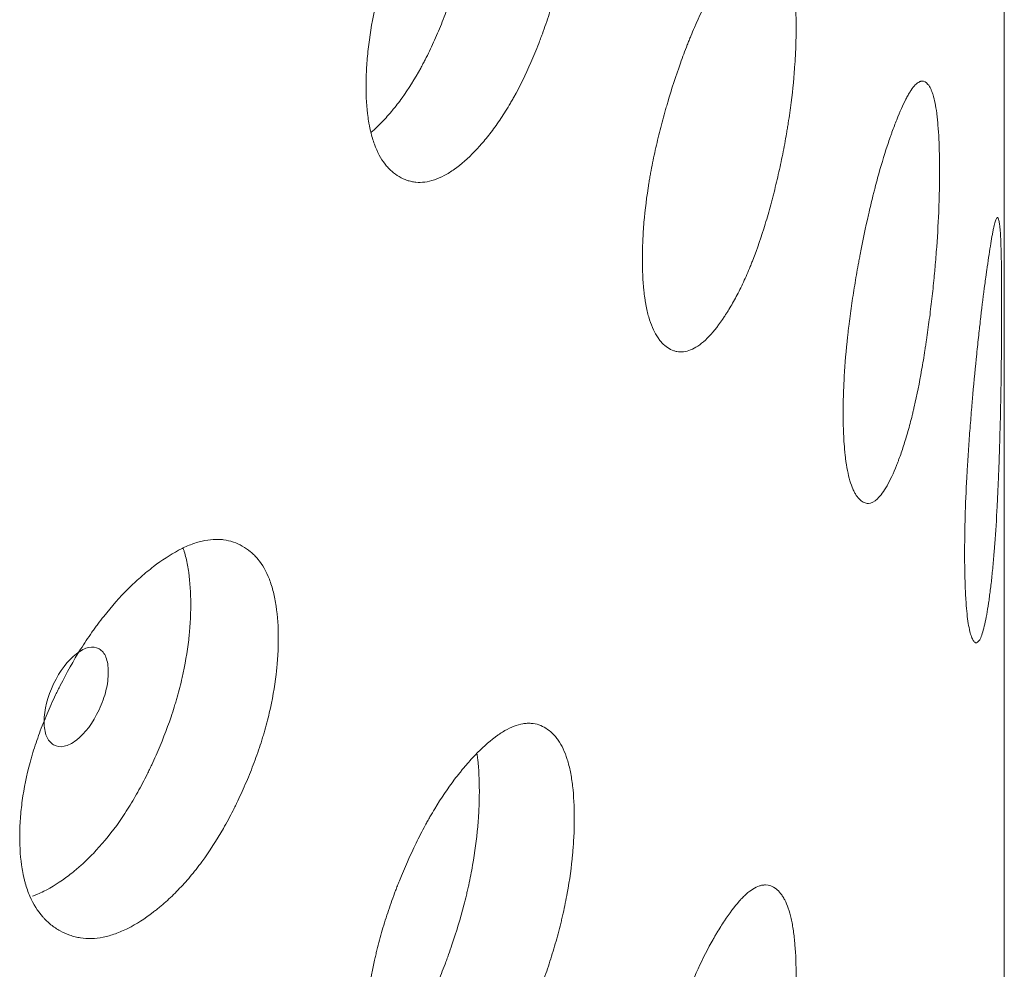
# Model space of a CAD drawing. Header units: millimetres. Extents: x 4 to 1188, y 1 to 840.
# Tile 172 of 210: x 974.29 to 976.95, y 211.27 to 213.83. Entities that reach past the tile are written whole.
import ezdxf

# ---------------------------------------------------------------- set-up
doc = ezdxf.new("R2010")
doc.units = ezdxf.units.MM
doc.layers.add('1', color=7, linetype='Continuous')

msp = doc.modelspace()

# ---------------------------------------------------------------- linework, layer by layer
at = {"layer": '1', "color": 154, "linetype": 'Continuous', "lineweight": 13}
msp.add_line((976.9478, 114.1452), (976.9478, 228.5713), dxfattribs=at)
for points, knots in [([(975.7856, 214.2412), (975.7856, 214.2392), (975.7856, 214.2373), (975.7855, 214.2334), (975.7855, 214.2275), (975.7853, 214.2136), (975.7846, 214.1934), (975.7836, 214.1768), (975.7827, 214.1642), (975.7824, 214.1599), (975.7817, 214.1515), (975.7813, 214.1472), (975.7778, 214.1089), (975.773, 214.0739), (975.7632, 214.0201), (975.7595, 214.002), (975.7543, 213.979), (975.7533, 213.9744), (975.7511, 213.9652), (975.7478, 213.9514), (975.7442, 213.9376), (975.7369, 213.9103), (975.7317, 213.8922), (975.7234, 213.8652), (975.7206, 213.8562), (975.7147, 213.8383), (975.7117, 213.8294), (975.7056, 213.8116), (975.7024, 213.8027), (975.6976, 213.7895), (975.6959, 213.7851), (975.6927, 213.7763), (975.691, 213.772), (975.6826, 213.7503), (975.6757, 213.7334), (975.6541, 213.6838), (975.6387, 213.6523), (975.6201, 213.6189), (975.618, 213.6153), (975.6138, 213.608), (975.6075, 213.5973), (975.6011, 213.5869), (975.5883, 213.5668), (975.5796, 213.554), (975.562, 213.5298), (975.5531, 213.5183), (975.5396, 213.502), (975.535, 213.4967), (975.5282, 213.4891), (975.5259, 213.4865), (975.5213, 213.4816), (975.519, 213.4791), (975.4983, 213.4576), (975.4799, 213.4412), (975.4524, 213.4216), (975.4433, 213.4159), (975.425, 213.4062), (975.4161, 213.4023), (975.3899, 213.3936), (975.369, 213.391), (975.3493, 213.3941), (975.3415, 213.3958), (975.3377, 213.3968), (975.3264, 213.4006), (975.3191, 213.404), (975.3052, 213.4122), (975.2985, 213.417), (975.2889, 213.4255), (975.2843, 213.43), (975.2798, 213.4351), (975.2768, 213.4385), (975.2754, 213.4403), (975.2626, 213.4568), (975.253, 213.4746), (975.2415, 213.5062), (975.2372, 213.5203), (975.2338, 213.5357), (975.2325, 213.542), (975.2319, 213.5452), (975.2301, 213.5548), (975.229, 213.5614), (975.2244, 213.5951), (975.2223, 213.6316), (975.2229, 213.6708), (975.2234, 213.6868), (975.2237, 213.6949), (975.2251, 213.7193), (975.2265, 213.7359), (975.2322, 213.7864), (975.2379, 213.8211), (975.2468, 213.8616), (975.2478, 213.8661), (975.2499, 213.8751), (975.2531, 213.8886), (975.2565, 213.9021), (975.2638, 213.929), (975.269, 213.9469), (975.2803, 213.9827), (975.2863, 214.0005), (975.2959, 214.0271), (975.2992, 214.036), (975.3042, 214.0493), (975.3059, 214.0537), (975.3094, 214.0626), (975.3111, 214.067), (975.3269, 214.1064), (975.3418, 214.1404), (975.3658, 214.1894), (975.374, 214.2054), (975.3847, 214.225), (975.3868, 214.2289), (975.3911, 214.2366), (975.3933, 214.2404), (975.3997, 214.2517), (975.4041, 214.259), (975.4259, 214.2951), (975.4439, 214.3215), (975.4667, 214.3516), (975.4736, 214.3605), (975.4805, 214.369), (975.4852, 214.3746), (975.4875, 214.3773), (975.499, 214.3909), (975.5082, 214.4011), (975.5357, 214.4297), (975.5537, 214.4462), (975.5738, 214.4613), (975.576, 214.4629), (975.5804, 214.4661), (975.587, 214.4706), (975.6021, 214.48), (975.6229, 214.4901), (975.6427, 214.4956), (975.656, 214.4971), (975.6616, 214.4972), (975.6653, 214.4971), (975.6671, 214.4971), (975.6835, 214.4959), (975.6967, 214.4912), (975.7151, 214.4798), (975.721, 214.4753), (975.7279, 214.4685), (975.7293, 214.4671), (975.732, 214.4642), (975.736, 214.4597), (975.7397, 214.4548), (975.7518, 214.4373), (975.76, 214.42), (975.7682, 214.394), (975.7697, 214.3886), (975.7726, 214.3773), (975.7739, 214.3715), (975.7775, 214.3535), (975.7795, 214.3409), (975.7841, 214.3012), (975.7856, 214.2723), (975.7856, 214.2412)], [0, 0, 0, 0, 0.001953, 0.001953, 0.003906, 0.007812, 0.015625, 0.023437, 0.023437, 0.027344, 0.027344, 0.03125, 0.03125, 0.0625, 0.0625, 0.078125, 0.078125, 0.082031, 0.082031, 0.085937, 0.09375, 0.09375, 0.109375, 0.109375, 0.117187, 0.117187, 0.125, 0.125, 0.132812, 0.132812, 0.136719, 0.136719, 0.140625, 0.140625, 0.15625, 0.15625, 0.1875, 0.1875, 0.191406, 0.191406, 0.195312, 0.203125, 0.203125, 0.21875, 0.21875, 0.234375, 0.234375, 0.242187, 0.242187, 0.246094, 0.246094, 0.25, 0.25, 0.28125, 0.28125, 0.296875, 0.296875, 0.3125, 0.3125, 0.34375, 0.351562, 0.351562, 0.359375, 0.359375, 0.375, 0.375, 0.390625, 0.390625, 0.398437, 0.402344, 0.402344, 0.40625, 0.40625, 0.4375, 0.4375, 0.453125, 0.457031, 0.457031, 0.460937, 0.460937, 0.46875, 0.46875, 0.5, 0.507812, 0.507812, 0.515625, 0.515625, 0.53125, 0.53125, 0.5625, 0.5625, 0.566406, 0.566406, 0.570312, 0.578125, 0.578125, 0.59375, 0.59375, 0.609375, 0.609375, 0.617187, 0.617187, 0.621094, 0.621094, 0.625, 0.625, 0.65625, 0.65625, 0.671875, 0.671875, 0.675781, 0.675781, 0.679687, 0.679687, 0.6875, 0.6875, 0.71875, 0.71875, 0.726562, 0.730469, 0.730469, 0.734375, 0.734375, 0.75, 0.75, 0.78125, 0.78125, 0.785156, 0.785156, 0.789062, 0.796875, 0.8125, 0.828125, 0.835937, 0.839844, 0.839844, 0.84375, 0.84375, 0.875, 0.875, 0.890625, 0.890625, 0.894531, 0.894531, 0.898437, 0.90625, 0.90625, 0.9375, 0.9375, 0.945312, 0.945312, 0.953125, 0.953125, 0.96875, 0.96875, 1, 1, 1, 1]), ([(975.5289, 214.3136), (975.5289, 214.3117), (975.5289, 214.3098), (975.5289, 214.3059), (975.5288, 214.3001), (975.5286, 214.2864), (975.5279, 214.2665), (975.527, 214.2502), (975.5262, 214.2377), (975.5259, 214.2336), (975.5252, 214.2252), (975.5249, 214.221), (975.5215, 214.1833), (975.5169, 214.1488), (975.5076, 214.0958), (975.504, 214.0779), (975.4991, 214.0553), (975.4981, 214.0508), (975.496, 214.0417), (975.4928, 214.028), (975.4894, 214.0145), (975.4777, 213.9694), (975.4669, 213.9337), (975.452, 213.8897), (975.449, 213.8809), (975.4443, 213.8677), (975.4427, 213.8633), (975.4395, 213.8546), (975.4379, 213.8503), (975.4297, 213.8288), (975.4162, 213.7951), (975.398, 213.7549), (975.3845, 213.7278), (975.3785, 213.7164), (975.3745, 213.7089), (975.3725, 213.7052), (975.3543, 213.6719), (975.3375, 213.6452), (975.3114, 213.6091), (975.3004, 213.5948), (975.2892, 213.5815), (975.2847, 213.5763), (975.2824, 213.5737), (975.2756, 213.5661), (975.2711, 213.5612), (975.2566, 213.5462), (975.2467, 213.5367), (975.2368, 213.5281)], [0, 0, 0, 0, 0.007312, 0.007312, 0.014623, 0.029247, 0.058493, 0.08774, 0.08774, 0.102363, 0.102363, 0.116986, 0.116986, 0.233973, 0.233973, 0.292466, 0.292466, 0.307089, 0.307089, 0.321713, 0.350959, 0.350959, 0.467946, 0.467946, 0.497192, 0.497192, 0.511816, 0.511816, 0.526439, 0.526439, 0.584932, 0.643425, 0.672672, 0.687295, 0.687295, 0.701919, 0.701919, 0.818905, 0.818905, 0.877398, 0.892022, 0.892022, 0.906645, 0.906645, 0.935891, 0.935891, 1, 1, 1, 1]), ([(976.3852, 213.8125), (976.3852, 213.8105), (976.3852, 213.8086), (976.3852, 213.8047), (976.3852, 213.7988), (976.385, 213.7849), (976.3845, 213.7646), (976.3838, 213.7479), (976.3832, 213.7353), (976.383, 213.731), (976.3825, 213.7225), (976.3822, 213.7182), (976.3797, 213.6796), (976.3763, 213.6443), (976.3694, 213.5899), (976.3668, 213.5715), (976.3631, 213.5482), (976.3623, 213.5435), (976.3608, 213.5341), (976.3584, 213.5201), (976.3559, 213.5061), (976.3507, 213.4782), (976.347, 213.4597), (976.3411, 213.4322), (976.3391, 213.423), (976.3349, 213.4047), (976.3327, 213.3956), (976.3283, 213.3774), (976.3261, 213.3683), (976.3226, 213.3547), (976.3214, 213.3502), (976.3191, 213.3412), (976.3179, 213.3367), (976.3119, 213.3145), (976.3069, 213.2971), (976.2913, 213.246), (976.2802, 213.2135), (976.2666, 213.1788), (976.2651, 213.1749), (976.2621, 213.1674), (976.2575, 213.1562), (976.2529, 213.1454), (976.2435, 213.1244), (976.2372, 213.111), (976.2243, 213.0855), (976.2177, 213.0734), (976.2077, 213.0562), (976.2044, 213.0506), (976.1993, 213.0424), (976.1976, 213.0398), (976.1942, 213.0345), (976.1925, 213.0319), (976.1773, 213.0088), (976.1636, 212.9912), (976.1432, 212.9696), (976.1364, 212.9633), (976.1227, 212.9523), (976.1161, 212.9478), (976.0964, 212.9372), (976.0807, 212.9332), (976.0658, 212.9349), (976.0599, 212.936), (976.057, 212.9368), (976.0485, 212.9398), (976.043, 212.9426), (976.0324, 212.9498), (976.0273, 212.9542), (976.0201, 212.962), (976.0165, 212.9662), (976.0131, 212.9709), (976.0108, 212.9741), (976.0097, 212.9758), (976, 212.9914), (975.9926, 213.0085), (975.9838, 213.0392), (975.9806, 213.0531), (975.978, 213.0682), (975.977, 213.0744), (975.9765, 213.0776), (975.9751, 213.0871), (975.9743, 213.0936), (975.9708, 213.127), (975.9692, 213.1633), (975.9696, 213.2026), (975.97, 213.2185), (975.9703, 213.2267), (975.9714, 213.2512), (975.9724, 213.2679), (975.9768, 213.3188), (975.9812, 213.3539), (975.9879, 213.395), (975.9887, 213.3996), (975.9903, 213.4088), (975.9927, 213.4225), (975.9954, 213.4363), (976.0009, 213.4637), (976.0049, 213.482), (976.0135, 213.5185), (976.0181, 213.5367), (976.0253, 213.5641), (976.0278, 213.5732), (976.0317, 213.5868), (976.033, 213.5914), (976.0356, 213.6005), (976.0369, 213.605), (976.0489, 213.6456), (976.0602, 213.6806), (976.0782, 213.7313), (976.0844, 213.7479), (976.0925, 213.7683), (976.0941, 213.7723), (976.0973, 213.7803), (976.0989, 213.7842), (976.1038, 213.796), (976.107, 213.8037), (976.1234, 213.8413), (976.1368, 213.869), (976.1538, 213.9007), (976.1589, 213.91), (976.1641, 213.919), (976.1675, 213.9249), (976.1692, 213.9279), (976.1778, 213.9423), (976.1846, 213.9531), (976.2049, 213.9836), (976.2182, 214.0014), (976.2329, 214.0179), (976.2345, 214.0197), (976.2377, 214.0231), (976.2425, 214.0281), (976.2536, 214.0386), (976.2687, 214.0501), (976.283, 214.057), (976.2927, 214.0594), (976.2967, 214.0599), (976.2994, 214.0601), (976.3007, 214.0602), (976.3125, 214.0601), (976.322, 214.0564), (976.3352, 214.0463), (976.3393, 214.0421), (976.3443, 214.0358), (976.3453, 214.0345), (976.3472, 214.0318), (976.3501, 214.0276), (976.3527, 214.0229), (976.3613, 214.0062), (976.3671, 213.9895), (976.3729, 213.9641), (976.374, 213.9588), (976.376, 213.9477), (976.377, 213.942), (976.3795, 213.9243), (976.3809, 213.9118), (976.3842, 213.8724), (976.3852, 213.8436), (976.3852, 213.8125)], [0, 0, 0, 0, 0.001953, 0.001953, 0.003906, 0.007813, 0.015625, 0.023438, 0.023438, 0.027344, 0.027344, 0.03125, 0.03125, 0.0625, 0.0625, 0.078125, 0.078125, 0.082031, 0.082031, 0.085938, 0.09375, 0.09375, 0.109375, 0.109375, 0.117188, 0.117188, 0.125, 0.125, 0.132813, 0.132813, 0.136719, 0.136719, 0.140625, 0.140625, 0.15625, 0.15625, 0.1875, 0.1875, 0.191406, 0.191406, 0.195313, 0.203125, 0.203125, 0.21875, 0.21875, 0.234375, 0.234375, 0.242188, 0.242188, 0.246094, 0.246094, 0.25, 0.25, 0.28125, 0.28125, 0.296875, 0.296875, 0.3125, 0.3125, 0.34375, 0.351563, 0.351563, 0.359375, 0.359375, 0.375, 0.375, 0.390625, 0.390625, 0.398438, 0.402344, 0.402344, 0.40625, 0.40625, 0.4375, 0.4375, 0.453125, 0.457031, 0.457031, 0.460938, 0.460938, 0.46875, 0.46875, 0.5, 0.507813, 0.507813, 0.515625, 0.515625, 0.53125, 0.53125, 0.5625, 0.5625, 0.566406, 0.566406, 0.570313, 0.578125, 0.578125, 0.59375, 0.59375, 0.609375, 0.609375, 0.617188, 0.617188, 0.621094, 0.621094, 0.625, 0.625, 0.65625, 0.65625, 0.671875, 0.671875, 0.675781, 0.675781, 0.679688, 0.679688, 0.6875, 0.6875, 0.71875, 0.71875, 0.726563, 0.730469, 0.730469, 0.734375, 0.734375, 0.75, 0.75, 0.78125, 0.78125, 0.785156, 0.785156, 0.789063, 0.796875, 0.8125, 0.828125, 0.835938, 0.839844, 0.839844, 0.84375, 0.84375, 0.875, 0.875, 0.890625, 0.890625, 0.894531, 0.894531, 0.898438, 0.90625, 0.90625, 0.9375, 0.9375, 0.945313, 0.945313, 0.953125, 0.953125, 0.96875, 0.96875, 1, 1, 1, 1]), ([(976.7728, 213.4237), (976.7728, 213.4218), (976.7728, 213.4198), (976.7727, 213.4159), (976.7727, 213.41), (976.7726, 213.3961), (976.7724, 213.3758), (976.772, 213.3591), (976.7716, 213.3464), (976.7715, 213.3421), (976.7712, 213.3336), (976.7711, 213.3293), (976.7697, 213.2905), (976.7677, 213.255), (976.7638, 213.2001), (976.7623, 213.1815), (976.7602, 213.158), (976.7598, 213.1532), (976.7589, 213.1438), (976.7576, 213.1296), (976.7561, 213.1155), (976.7531, 213.0873), (976.751, 213.0685), (976.7476, 213.0406), (976.7464, 213.0313), (976.7439, 213.0127), (976.7427, 213.0035), (976.7401, 212.985), (976.7388, 212.9757), (976.7368, 212.9619), (976.7361, 212.9573), (976.7347, 212.9482), (976.734, 212.9437), (976.7305, 212.921), (976.7275, 212.9033), (976.7183, 212.8512), (976.7116, 212.818), (976.7034, 212.7824), (976.7025, 212.7785), (976.7007, 212.7707), (976.6979, 212.7592), (976.6951, 212.7482), (976.6894, 212.7265), (976.6855, 212.7127), (976.6775, 212.6864), (976.6735, 212.6739), (976.6673, 212.656), (976.6652, 212.6502), (976.662, 212.6417), (976.661, 212.6389), (976.6589, 212.6334), (976.6578, 212.6306), (976.6482, 212.6066), (976.6396, 212.5881), (976.6266, 212.5652), (976.6222, 212.5583), (976.6135, 212.5465), (976.6092, 212.5415), (976.5965, 212.5296), (976.5862, 212.5245), (976.5765, 212.5252), (976.5726, 212.526), (976.5707, 212.5266), (976.565, 212.529), (976.5614, 212.5315), (976.5544, 212.5379), (976.551, 212.542), (976.5462, 212.5493), (976.5438, 212.5532), (976.5416, 212.5577), (976.5401, 212.5608), (976.5393, 212.5624), (976.5328, 212.5774), (976.5279, 212.594), (976.522, 212.6241), (976.5198, 212.6377), (976.518, 212.6527), (976.5173, 212.6588), (976.517, 212.6619), (976.5161, 212.6714), (976.5156, 212.6778), (976.5132, 212.711), (976.5121, 212.7471), (976.5124, 212.7865), (976.5126, 212.8025), (976.5128, 212.8106), (976.5136, 212.8352), (976.5143, 212.852), (976.5172, 212.9032), (976.5202, 212.9386), (976.5247, 212.9802), (976.5252, 212.9848), (976.5263, 212.9941), (976.5279, 213.008), (976.5297, 213.0219), (976.5334, 213.0497), (976.5361, 213.0683), (976.5418, 213.1054), (976.5449, 213.1239), (976.5497, 213.1517), (976.5514, 213.161), (976.5539, 213.1749), (976.5548, 213.1796), (976.5565, 213.1888), (976.5574, 213.1934), (976.5653, 213.2348), (976.5728, 213.2706), (976.5846, 213.3225), (976.5887, 213.3395), (976.5939, 213.3604), (976.5949, 213.3646), (976.597, 213.3728), (976.5981, 213.3768), (976.6012, 213.3889), (976.6033, 213.3968), (976.6139, 213.4355), (976.6225, 213.4641), (976.6334, 213.4969), (976.6366, 213.5066), (976.6399, 213.5159), (976.6421, 213.5221), (976.6431, 213.5251), (976.6486, 213.5401), (976.6528, 213.5513), (976.6655, 213.5832), (976.6738, 213.6019), (976.6828, 213.6193), (976.6838, 213.6212), (976.6858, 213.6249), (976.6888, 213.6302), (976.6955, 213.6414), (976.7047, 213.6539), (976.7133, 213.6617), (976.7191, 213.6647), (976.7215, 213.6655), (976.723, 213.6659), (976.7238, 213.666), (976.7308, 213.6667), (976.7364, 213.6636), (976.7441, 213.6543), (976.7465, 213.6504), (976.7494, 213.6445), (976.75, 213.6432), (976.7511, 213.6406), (976.7527, 213.6366), (976.7543, 213.6321), (976.7592, 213.6159), (976.7625, 213.5996), (976.7658, 213.5745), (976.7664, 213.5693), (976.7676, 213.5583), (976.7681, 213.5527), (976.7695, 213.5351), (976.7703, 213.5227), (976.7722, 213.4835), (976.7727, 213.4548), (976.7728, 213.4237)], [0, 0, 0, 0, 0.001953, 0.001953, 0.003906, 0.007813, 0.015625, 0.023437, 0.023437, 0.027344, 0.027344, 0.03125, 0.03125, 0.0625, 0.0625, 0.078125, 0.078125, 0.082031, 0.082031, 0.085937, 0.09375, 0.09375, 0.109375, 0.109375, 0.117187, 0.117187, 0.125, 0.125, 0.132812, 0.132812, 0.136719, 0.136719, 0.140625, 0.140625, 0.15625, 0.15625, 0.1875, 0.1875, 0.191406, 0.191406, 0.195312, 0.203125, 0.203125, 0.21875, 0.21875, 0.234375, 0.234375, 0.242187, 0.242187, 0.246094, 0.246094, 0.25, 0.25, 0.28125, 0.28125, 0.296875, 0.296875, 0.3125, 0.3125, 0.34375, 0.351562, 0.351562, 0.359375, 0.359375, 0.375, 0.375, 0.390625, 0.390625, 0.398437, 0.402344, 0.402344, 0.40625, 0.40625, 0.4375, 0.4375, 0.453125, 0.457031, 0.457031, 0.460937, 0.460937, 0.46875, 0.46875, 0.5, 0.507812, 0.507812, 0.515625, 0.515625, 0.53125, 0.53125, 0.5625, 0.5625, 0.566406, 0.566406, 0.570312, 0.578125, 0.578125, 0.59375, 0.59375, 0.609375, 0.609375, 0.617187, 0.617187, 0.621094, 0.621094, 0.625, 0.625, 0.65625, 0.65625, 0.671875, 0.671875, 0.675781, 0.675781, 0.679687, 0.679687, 0.6875, 0.6875, 0.71875, 0.71875, 0.726562, 0.730469, 0.730469, 0.734375, 0.734375, 0.75, 0.75, 0.78125, 0.78125, 0.785156, 0.785156, 0.789062, 0.796875, 0.8125, 0.828125, 0.835937, 0.839844, 0.839844, 0.84375, 0.84375, 0.875, 0.875, 0.890625, 0.890625, 0.894531, 0.894531, 0.898437, 0.90625, 0.90625, 0.9375, 0.9375, 0.945312, 0.945312, 0.953125, 0.953125, 0.96875, 0.96875, 1, 1, 1, 1]), ([(976.9406, 213.0574), (976.9406, 213.0554), (976.9406, 213.0535), (976.9406, 213.0496), (976.9406, 213.0436), (976.9406, 213.0297), (976.9406, 213.0094), (976.9405, 212.9927), (976.9404, 212.98), (976.9404, 212.9757), (976.9403, 212.9672), (976.9403, 212.9629), (976.94, 212.924), (976.9396, 212.8884), (976.9387, 212.8333), (976.9384, 212.8147), (976.9379, 212.791), (976.9378, 212.7863), (976.9376, 212.7768), (976.9373, 212.7625), (976.937, 212.7483), (976.9362, 212.72), (976.9357, 212.7011), (976.9348, 212.673), (976.9345, 212.6636), (976.9339, 212.645), (976.9336, 212.6356), (976.9329, 212.617), (976.9325, 212.6077), (976.932, 212.5938), (976.9318, 212.5892), (976.9314, 212.58), (976.9312, 212.5754), (976.9302, 212.5526), (976.9294, 212.5347), (976.9266, 212.4821), (976.9246, 212.4485), (976.9219, 212.4125), (976.9216, 212.4085), (976.921, 212.4007), (976.9201, 212.3891), (976.9191, 212.3778), (976.9172, 212.3558), (976.9158, 212.3418), (976.913, 212.3151), (976.9115, 212.3024), (976.9092, 212.2841), (976.9084, 212.2782), (976.9073, 212.2695), (976.9069, 212.2667), (976.906, 212.261), (976.9056, 212.2583), (976.902, 212.2337), (976.8985, 212.2147), (976.8932, 212.191), (976.8914, 212.1839), (976.8877, 212.1716), (976.8858, 212.1664), (976.8803, 212.1537), (976.8757, 212.1481), (976.8713, 212.1482), (976.8695, 212.1487), (976.8686, 212.1492), (976.866, 212.1512), (976.8643, 212.1535), (976.861, 212.1596), (976.8594, 212.1634), (976.8571, 212.1704), (976.856, 212.1742), (976.8549, 212.1786), (976.8542, 212.1816), (976.8538, 212.1831), (976.8507, 212.1977), (976.8483, 212.214), (976.8453, 212.2438), (976.8443, 212.2573), (976.8434, 212.2721), (976.843, 212.2782), (976.8429, 212.2813), (976.8424, 212.2907), (976.8422, 212.2971), (976.841, 212.3301), (976.8404, 212.3662), (976.8406, 212.4056), (976.8407, 212.4216), (976.8408, 212.4297), (976.8412, 212.4544), (976.8415, 212.4712), (976.843, 212.5226), (976.8444, 212.5582), (976.8467, 212.6), (976.8469, 212.6047), (976.8475, 212.614), (976.8483, 212.628), (976.8491, 212.642), (976.851, 212.6701), (976.8523, 212.6888), (976.855, 212.7262), (976.8565, 212.745), (976.8588, 212.7731), (976.8596, 212.7825), (976.8608, 212.7965), (976.8612, 212.8012), (976.862, 212.8106), (976.8624, 212.8152), (976.8662, 212.8571), (976.8696, 212.8933), (976.875, 212.9459), (976.8768, 212.9632), (976.8791, 212.9844), (976.8796, 212.9886), (976.8805, 212.9969), (976.881, 213.001), (976.8824, 213.0133), (976.8833, 213.0213), (976.8879, 213.0606), (976.8915, 213.0897), (976.896, 213.1232), (976.8973, 213.133), (976.8986, 213.1425), (976.8995, 213.1488), (976.8999, 213.1519), (976.9021, 213.1672), (976.9037, 213.1787), (976.9086, 213.2112), (976.9117, 213.2304), (976.9149, 213.2483), (976.9152, 213.2503), (976.9159, 213.254), (976.917, 213.2595), (976.9193, 213.2711), (976.9223, 213.284), (976.9251, 213.2923), (976.9268, 213.2956), (976.9276, 213.2965), (976.928, 213.297), (976.9283, 213.2972), (976.9303, 213.2983), (976.9319, 213.2954), (976.934, 213.2865), (976.9346, 213.2828), (976.9353, 213.277), (976.9355, 213.2758), (976.9357, 213.2732), (976.9361, 213.2693), (976.9365, 213.2648), (976.9377, 213.2489), (976.9385, 213.2328), (976.9392, 213.2079), (976.9393, 213.2027), (976.9396, 213.1917), (976.9397, 213.1861), (976.94, 213.1686), (976.9401, 213.1563), (976.9405, 213.1172), (976.9406, 213.0885), (976.9406, 213.0574)], [0, 0, 0, 0, 0.001953, 0.001953, 0.003906, 0.007812, 0.015625, 0.023437, 0.023437, 0.027344, 0.027344, 0.03125, 0.03125, 0.0625, 0.0625, 0.078125, 0.078125, 0.082031, 0.082031, 0.085937, 0.09375, 0.09375, 0.109375, 0.109375, 0.117187, 0.117187, 0.125, 0.125, 0.132812, 0.132812, 0.136719, 0.136719, 0.140625, 0.140625, 0.15625, 0.15625, 0.1875, 0.1875, 0.191406, 0.191406, 0.195312, 0.203125, 0.203125, 0.21875, 0.21875, 0.234375, 0.234375, 0.242187, 0.242187, 0.246094, 0.246094, 0.25, 0.25, 0.28125, 0.28125, 0.296875, 0.296875, 0.3125, 0.3125, 0.34375, 0.351562, 0.351562, 0.359375, 0.359375, 0.375, 0.375, 0.390625, 0.390625, 0.398437, 0.402344, 0.402344, 0.40625, 0.40625, 0.4375, 0.4375, 0.453125, 0.457031, 0.457031, 0.460937, 0.460937, 0.46875, 0.46875, 0.5, 0.507812, 0.507812, 0.515625, 0.515625, 0.53125, 0.53125, 0.5625, 0.5625, 0.566406, 0.566406, 0.570312, 0.578125, 0.578125, 0.59375, 0.59375, 0.609375, 0.609375, 0.617187, 0.617187, 0.621094, 0.621094, 0.625, 0.625, 0.65625, 0.65625, 0.671875, 0.671875, 0.675781, 0.675781, 0.679687, 0.679687, 0.6875, 0.6875, 0.71875, 0.71875, 0.726562, 0.730469, 0.730469, 0.734375, 0.734375, 0.75, 0.75, 0.78125, 0.78125, 0.785156, 0.785156, 0.789062, 0.796875, 0.8125, 0.828125, 0.835937, 0.839844, 0.839844, 0.84375, 0.84375, 0.875, 0.875, 0.890625, 0.890625, 0.894531, 0.894531, 0.898437, 0.90625, 0.90625, 0.9375, 0.9375, 0.945312, 0.945312, 0.953125, 0.953125, 0.96875, 0.96875, 1, 1, 1, 1]), ([(974.9855, 212.1603), (974.9855, 212.1584), (974.9855, 212.1564), (974.9855, 212.1525), (974.9854, 212.1466), (974.9851, 212.1327), (974.9842, 212.1126), (974.983, 212.0961), (974.9819, 212.0836), (974.9815, 212.0794), (974.9806, 212.071), (974.9801, 212.0668), (974.9756, 212.0287), (974.9695, 211.9942), (974.957, 211.9413), (974.9523, 211.9235), (974.9458, 211.901), (974.9444, 211.8965), (974.9416, 211.8875), (974.9374, 211.874), (974.9329, 211.8606), (974.9237, 211.8339), (974.9171, 211.8163), (974.9065, 211.79), (974.9029, 211.7813), (974.8955, 211.7639), (974.8917, 211.7553), (974.884, 211.7381), (974.88, 211.7295), (974.8739, 211.7167), (974.8718, 211.7124), (974.8677, 211.704), (974.8656, 211.6998), (974.855, 211.6789), (974.8462, 211.6626), (974.819, 211.615), (974.7997, 211.5849), (974.7763, 211.5532), (974.7737, 211.5498), (974.7685, 211.5429), (974.7606, 211.5327), (974.7526, 211.5229), (974.7366, 211.5039), (974.7258, 211.492), (974.7038, 211.4693), (974.6927, 211.4587), (974.6758, 211.4436), (974.6702, 211.4388), (974.6616, 211.4317), (974.6588, 211.4294), (974.653, 211.4248), (974.6502, 211.4226), (974.6245, 211.4029), (974.6017, 211.3882), (974.5677, 211.3711), (974.5565, 211.3662), (974.534, 211.3582), (974.523, 211.3551), (974.4907, 211.3487), (974.4651, 211.3481), (974.4409, 211.3529), (974.4314, 211.3553), (974.4267, 211.3567), (974.4128, 211.3615), (974.404, 211.3655), (974.387, 211.375), (974.3788, 211.3804), (974.3671, 211.3897), (974.3614, 211.3947), (974.356, 211.4001), (974.3524, 211.4038), (974.3506, 211.4058), (974.335, 211.4234), (974.3233, 211.4421), (974.3093, 211.4746), (974.3042, 211.4892), (974.3, 211.5049), (974.2984, 211.5113), (974.2976, 211.5145), (974.2955, 211.5243), (974.2942, 211.531), (974.2885, 211.5652), (974.286, 211.6018), (974.2868, 211.641), (974.2873, 211.6569), (974.2878, 211.6649), (974.2895, 211.6893), (974.2912, 211.7057), (974.2981, 211.7557), (974.305, 211.7899), (974.3158, 211.8296), (974.317, 211.834), (974.3195, 211.8428), (974.3235, 211.8561), (974.3277, 211.8692), (974.3365, 211.8955), (974.3429, 211.913), (974.3566, 211.9477), (974.3639, 211.9649), (974.3756, 211.9907), (974.3796, 211.9993), (974.3858, 212.0121), (974.3879, 212.0164), (974.3921, 212.025), (974.3942, 212.0292), (974.4135, 212.0672), (974.4317, 212.0998), (974.4611, 212.1467), (974.4712, 212.162), (974.4843, 212.1806), (974.4869, 212.1843), (974.4922, 212.1916), (974.4949, 212.1952), (974.5028, 212.2059), (974.5082, 212.2129), (974.5351, 212.247), (974.5572, 212.2718), (974.5854, 212.2999), (974.5939, 212.3081), (974.6025, 212.3159), (974.6083, 212.3211), (974.6111, 212.3237), (974.6255, 212.3362), (974.6369, 212.3456), (974.6709, 212.3717), (974.6934, 212.3865), (974.7184, 212.3998), (974.7212, 212.4012), (974.7267, 212.404), (974.735, 212.4079), (974.7538, 212.416), (974.7799, 212.4241), (974.8047, 212.4278), (974.8214, 212.4281), (974.8285, 212.4277), (974.8331, 212.4273), (974.8354, 212.4271), (974.856, 212.4244), (974.8728, 212.4185), (974.896, 212.4054), (974.9034, 212.4004), (974.9123, 212.393), (974.914, 212.3914), (974.9174, 212.3883), (974.9225, 212.3834), (974.9273, 212.3781), (974.9426, 212.3595), (974.953, 212.3415), (974.9634, 212.3147), (974.9653, 212.3092), (974.969, 212.2976), (974.9706, 212.2917), (974.9752, 212.2734), (974.9777, 212.2606), (974.9837, 212.2205), (974.9855, 212.1914), (974.9855, 212.1603)], [0, 0, 0, 0, 0.001953, 0.001953, 0.003906, 0.007813, 0.015625, 0.023438, 0.023438, 0.027344, 0.027344, 0.03125, 0.03125, 0.0625, 0.0625, 0.078125, 0.078125, 0.082031, 0.082031, 0.085938, 0.09375, 0.09375, 0.109375, 0.109375, 0.117188, 0.117188, 0.125, 0.125, 0.132813, 0.132813, 0.136719, 0.136719, 0.140625, 0.140625, 0.15625, 0.15625, 0.1875, 0.1875, 0.191406, 0.191406, 0.195313, 0.203125, 0.203125, 0.21875, 0.21875, 0.234375, 0.234375, 0.242188, 0.242188, 0.246094, 0.246094, 0.25, 0.25, 0.28125, 0.28125, 0.296875, 0.296875, 0.3125, 0.3125, 0.34375, 0.351563, 0.351563, 0.359375, 0.359375, 0.375, 0.375, 0.390625, 0.390625, 0.398438, 0.402344, 0.402344, 0.40625, 0.40625, 0.4375, 0.4375, 0.453125, 0.457031, 0.457031, 0.460938, 0.460938, 0.46875, 0.46875, 0.5, 0.507813, 0.507813, 0.515625, 0.515625, 0.53125, 0.53125, 0.5625, 0.5625, 0.566406, 0.566406, 0.570313, 0.578125, 0.578125, 0.59375, 0.59375, 0.609375, 0.609375, 0.617188, 0.617188, 0.621094, 0.621094, 0.625, 0.625, 0.65625, 0.65625, 0.671875, 0.671875, 0.675781, 0.675781, 0.679688, 0.679688, 0.6875, 0.6875, 0.71875, 0.71875, 0.726563, 0.730469, 0.730469, 0.734375, 0.734375, 0.75, 0.75, 0.78125, 0.78125, 0.785156, 0.785156, 0.789063, 0.796875, 0.8125, 0.828125, 0.835938, 0.839844, 0.839844, 0.84375, 0.84375, 0.875, 0.875, 0.890625, 0.890625, 0.894531, 0.894531, 0.898438, 0.90625, 0.90625, 0.9375, 0.9375, 0.945313, 0.945313, 0.953125, 0.953125, 0.96875, 0.96875, 1, 1, 1, 1]), ([(974.7288, 212.403), (974.7297, 212.4003), (974.7306, 212.3975), (974.7331, 212.3889), (974.7347, 212.383), (974.7391, 212.3648), (974.7415, 212.352), (974.7471, 212.3122), (974.7489, 212.2834), (974.7489, 212.2527)], [0, 0, 0, 0, 0.064671, 0.064671, 0.19829, 0.19829, 0.465526, 0.465526, 1, 1, 1, 1]), ([(974.7489, 212.2527), (974.7489, 212.2508), (974.7489, 212.2489), (974.7488, 212.245), (974.7488, 212.2392), (974.7485, 212.2255), (974.7477, 212.2057), (974.7465, 212.1894), (974.7454, 212.1771), (974.745, 212.1729), (974.7442, 212.1647), (974.7438, 212.1605), (974.7394, 212.123), (974.7336, 212.089), (974.7217, 212.0369), (974.7172, 212.0193), (974.7109, 211.9971), (974.7096, 211.9927), (974.707, 211.9838), (974.7029, 211.9704), (974.6986, 211.9572), (974.6837, 211.9132), (974.6701, 211.8785), (974.6513, 211.8358), (974.6474, 211.8273), (974.6415, 211.8146), (974.6395, 211.8103), (974.6354, 211.8019), (974.6334, 211.7978), (974.6231, 211.777), (974.606, 211.7445), (974.5831, 211.706), (974.5662, 211.6801), (974.5587, 211.6693), (974.5537, 211.6621), (974.5512, 211.6586), (974.5283, 211.627), (974.5072, 211.6018), (974.4748, 211.5681), (974.461, 211.5548), (974.4471, 211.5425), (974.4415, 211.5377), (974.4386, 211.5353), (974.4302, 211.5283), (974.4246, 211.5238), (974.3964, 211.5023), (974.3739, 211.4879), (974.346, 211.4741), (974.3404, 211.4715), (974.332, 211.468), (974.3292, 211.4669), (974.3247, 211.4652), (974.3229, 211.4645), (974.3212, 211.4639)], [0, 0, 0, 0, 0.006611, 0.006611, 0.013222, 0.026444, 0.052888, 0.079331, 0.079331, 0.092553, 0.092553, 0.105775, 0.105775, 0.211551, 0.211551, 0.264438, 0.264438, 0.27766, 0.27766, 0.290882, 0.317326, 0.317326, 0.423101, 0.423101, 0.449545, 0.449545, 0.462767, 0.462767, 0.475989, 0.475989, 0.528877, 0.581764, 0.608208, 0.62143, 0.62143, 0.634652, 0.634652, 0.740427, 0.740427, 0.793315, 0.806537, 0.806537, 0.819759, 0.819759, 0.846203, 0.846203, 0.951978, 0.951978, 0.978422, 0.978422, 0.991644, 0.991644, 1, 1, 1, 1]), ([(974.3525, 211.9357), (974.3525, 211.9197), (974.3546, 211.9064), (974.3631, 211.8855), (974.3695, 211.8778), (974.3868, 211.868), (974.3963, 211.8665), (974.4169, 211.8708), (974.4279, 211.8763), (974.4639, 211.9042), (974.4842, 211.9313), (974.5094, 211.9854), (974.5156, 212.0029), (974.5219, 212.0284), (974.5234, 212.0368), (974.5255, 212.0533), (974.526, 212.0613), (974.5259, 212.0856), (974.5239, 212.0989), (974.5176, 212.1146), (974.5151, 212.1191), (974.5088, 212.1267), (974.5053, 212.1297), (974.4926, 212.1369), (974.4833, 212.1382), (974.463, 212.1338), (974.4521, 212.1282), (974.416, 212.1003), (974.3952, 212.0729), (974.3612, 212.0019), (974.3526, 211.9679), (974.3525, 211.9357)], [0, 0, 0, 0, 0.0625, 0.0625, 0.125, 0.125, 0.1875, 0.1875, 0.25, 0.25, 0.375, 0.375, 0.4375, 0.4375, 0.46875, 0.46875, 0.5, 0.5, 0.5625, 0.5625, 0.59375, 0.59375, 0.625, 0.625, 0.6875, 0.6875, 0.75, 0.75, 0.875, 0.875, 1, 1, 1, 1]), ([(975.7856, 211.675), (975.7856, 211.6731), (975.7856, 211.6711), (975.7855, 211.6672), (975.7855, 211.6613), (975.7853, 211.6474), (975.7846, 211.6272), (975.7836, 211.6106), (975.7827, 211.598), (975.7824, 211.5938), (975.7817, 211.5853), (975.7813, 211.5811), (975.7778, 211.5427), (975.773, 211.5078), (975.7632, 211.454), (975.7595, 211.4358), (975.7543, 211.4129), (975.7533, 211.4083), (975.7511, 211.399), (975.7478, 211.3852), (975.7442, 211.3715), (975.7369, 211.3441), (975.7317, 211.326), (975.7234, 211.299), (975.7206, 211.2901), (975.7147, 211.2722), (975.7117, 211.2632), (975.7056, 211.2455), (975.7024, 211.2366), (975.6976, 211.2234), (975.6959, 211.2189), (975.6927, 211.2102), (975.691, 211.2058), (975.6826, 211.1842), (975.6757, 211.1673), (975.6541, 211.1177), (975.6387, 211.0862), (975.6201, 211.0528), (975.618, 211.0491), (975.6138, 211.0419), (975.6075, 211.0311), (975.6011, 211.0208), (975.5883, 211.0006), (975.5796, 210.9879), (975.562, 210.9636), (975.5531, 210.9522), (975.5396, 210.9359), (975.535, 210.9306), (975.5282, 210.9229), (975.5259, 210.9204), (975.5213, 210.9154), (975.519, 210.913), (975.4983, 210.8914), (975.4799, 210.8751), (975.4524, 210.8555), (975.4433, 210.8497), (975.425, 210.84), (975.4161, 210.8362), (975.3899, 210.8274), (975.369, 210.8249), (975.3493, 210.828), (975.3415, 210.8297), (975.3377, 210.8307), (975.3264, 210.8345), (975.3191, 210.8379), (975.3052, 210.8461), (975.2985, 210.8509), (975.2889, 210.8594), (975.2843, 210.8639), (975.2798, 210.8689), (975.2768, 210.8724), (975.2754, 210.8742), (975.2626, 210.8907), (975.253, 210.9085), (975.2415, 210.94), (975.2372, 210.9542), (975.2338, 210.9696), (975.2325, 210.9758), (975.2319, 210.979), (975.2301, 210.9887), (975.229, 210.9953), (975.2244, 211.029), (975.2223, 211.0654), (975.2229, 211.1047), (975.2234, 211.1206), (975.2237, 211.1287), (975.2251, 211.1532), (975.2265, 211.1697), (975.2322, 211.2202), (975.2379, 211.255), (975.2468, 211.2954), (975.2478, 211.3), (975.2499, 211.309), (975.2531, 211.3225), (975.2565, 211.336), (975.2638, 211.3629), (975.269, 211.3808), (975.2803, 211.4165), (975.2863, 211.4343), (975.2959, 211.461), (975.2992, 211.4699), (975.3042, 211.4832), (975.3059, 211.4876), (975.3094, 211.4964), (975.3111, 211.5008), (975.3269, 211.5403), (975.3418, 211.5742), (975.3658, 211.6232), (975.374, 211.6393), (975.3847, 211.6589), (975.3868, 211.6627), (975.3911, 211.6704), (975.3933, 211.6742), (975.3997, 211.6855), (975.4041, 211.6929), (975.4259, 211.729), (975.4439, 211.7554), (975.4667, 211.7855), (975.4736, 211.7943), (975.4805, 211.8028), (975.4852, 211.8084), (975.4875, 211.8112), (975.499, 211.8248), (975.5082, 211.835), (975.5357, 211.8636), (975.5537, 211.8801), (975.5738, 211.8952), (975.576, 211.8968), (975.5804, 211.8999), (975.587, 211.9045), (975.6021, 211.9139), (975.6229, 211.924), (975.6427, 211.9295), (975.656, 211.9309), (975.6616, 211.9311), (975.6653, 211.931), (975.6671, 211.9309), (975.6835, 211.9297), (975.6967, 211.9251), (975.7151, 211.9137), (975.721, 211.9091), (975.7279, 211.9024), (975.7293, 211.901), (975.732, 211.8981), (975.736, 211.8936), (975.7397, 211.8886), (975.7518, 211.8711), (975.76, 211.8539), (975.7682, 211.8279), (975.7697, 211.8224), (975.7726, 211.8111), (975.7739, 211.8053), (975.7775, 211.7874), (975.7795, 211.7747), (975.7841, 211.735), (975.7856, 211.7061), (975.7856, 211.675)], [0, 0, 0, 0, 0.001953, 0.001953, 0.003906, 0.007813, 0.015625, 0.023438, 0.023438, 0.027344, 0.027344, 0.03125, 0.03125, 0.0625, 0.0625, 0.078125, 0.078125, 0.082031, 0.082031, 0.085937, 0.09375, 0.09375, 0.109375, 0.109375, 0.117187, 0.117187, 0.125, 0.125, 0.132812, 0.132812, 0.136719, 0.136719, 0.140625, 0.140625, 0.15625, 0.15625, 0.1875, 0.1875, 0.191406, 0.191406, 0.195313, 0.203125, 0.203125, 0.21875, 0.21875, 0.234375, 0.234375, 0.242188, 0.242188, 0.246094, 0.246094, 0.25, 0.25, 0.28125, 0.28125, 0.296875, 0.296875, 0.3125, 0.3125, 0.34375, 0.351563, 0.351563, 0.359375, 0.359375, 0.375, 0.375, 0.390625, 0.390625, 0.398438, 0.402344, 0.402344, 0.40625, 0.40625, 0.4375, 0.4375, 0.453125, 0.457031, 0.457031, 0.460938, 0.460938, 0.46875, 0.46875, 0.5, 0.507813, 0.507813, 0.515625, 0.515625, 0.53125, 0.53125, 0.5625, 0.5625, 0.566406, 0.566406, 0.570313, 0.578125, 0.578125, 0.59375, 0.59375, 0.609375, 0.609375, 0.617188, 0.617188, 0.621094, 0.621094, 0.625, 0.625, 0.65625, 0.65625, 0.671875, 0.671875, 0.675781, 0.675781, 0.679688, 0.679688, 0.6875, 0.6875, 0.71875, 0.71875, 0.726563, 0.730469, 0.730469, 0.734375, 0.734375, 0.75, 0.75, 0.78125, 0.78125, 0.785156, 0.785156, 0.789063, 0.796875, 0.8125, 0.828125, 0.835938, 0.839844, 0.839844, 0.84375, 0.84375, 0.875, 0.875, 0.890625, 0.890625, 0.894531, 0.894531, 0.898438, 0.90625, 0.90625, 0.9375, 0.9375, 0.945313, 0.945313, 0.953125, 0.953125, 0.96875, 0.96875, 1, 1, 1, 1]), ([(975.5228, 211.8474), (975.5234, 211.8427), (975.524, 211.8379), (975.5275, 211.8068), (975.5289, 211.7782), (975.5289, 211.7475)], [0, 0, 0, 0, 0.155049, 0.155049, 1, 1, 1, 1]), ([(975.5289, 211.7475), (975.5289, 211.7456), (975.5289, 211.7437), (975.5289, 211.7398), (975.5288, 211.734), (975.5286, 211.7203), (975.5279, 211.7004), (975.527, 211.684), (975.5262, 211.6716), (975.5259, 211.6674), (975.5252, 211.6591), (975.5249, 211.6549), (975.5215, 211.6171), (975.5169, 211.5827), (975.5076, 211.5297), (975.504, 211.5118), (975.4991, 211.4892), (975.4981, 211.4846), (975.496, 211.4755), (975.4928, 211.4619), (975.4894, 211.4483), (975.4777, 211.4032), (975.4669, 211.3676), (975.452, 211.3235), (975.449, 211.3147), (975.4443, 211.3016), (975.4427, 211.2972), (975.4395, 211.2885), (975.4379, 211.2842), (975.4297, 211.2627), (975.4162, 211.229), (975.398, 211.1888), (975.3845, 211.1617), (975.3785, 211.1503), (975.3745, 211.1428), (975.3725, 211.139), (975.3543, 211.1058), (975.3375, 211.0791), (975.3114, 211.043), (975.3004, 211.0287), (975.2892, 211.0154), (975.2847, 211.0102), (975.2824, 211.0076), (975.2756, 211), (975.2711, 210.9951), (975.2566, 210.98), (975.2467, 210.9705), (975.2368, 210.962)], [0, 0, 0, 0, 0.007312, 0.007312, 0.014623, 0.029247, 0.058493, 0.08774, 0.08774, 0.102363, 0.102363, 0.116986, 0.116986, 0.233973, 0.233973, 0.292466, 0.292466, 0.307089, 0.307089, 0.321713, 0.350959, 0.350959, 0.467946, 0.467946, 0.497192, 0.497192, 0.511816, 0.511816, 0.526439, 0.526439, 0.584932, 0.643425, 0.672672, 0.687295, 0.687295, 0.701919, 0.701919, 0.818905, 0.818905, 0.877398, 0.892022, 0.892022, 0.906645, 0.906645, 0.935891, 0.935891, 1, 1, 1, 1]), ([(976.3852, 211.2463), (976.3852, 211.2444), (976.3852, 211.2424), (976.3852, 211.2385), (976.3852, 211.2326), (976.385, 211.2187), (976.3845, 211.1985), (976.3838, 211.1818), (976.3832, 211.1691), (976.383, 211.1649), (976.3825, 211.1564), (976.3822, 211.1521), (976.3797, 211.1135), (976.3763, 211.0782), (976.3694, 211.0237), (976.3668, 211.0053), (976.3631, 210.982), (976.3623, 210.9773), (976.3608, 210.968), (976.3584, 210.9539), (976.3559, 210.94), (976.3507, 210.9121), (976.347, 210.8936), (976.3411, 210.866), (976.3391, 210.8569), (976.3349, 210.8386), (976.3327, 210.8294), (976.3283, 210.8112), (976.3261, 210.8022), (976.3226, 210.7886), (976.3214, 210.7841), (976.3191, 210.7751), (976.3179, 210.7706), (976.3119, 210.7484), (976.3069, 210.731), (976.2913, 210.6799), (976.2802, 210.6473), (976.2666, 210.6126), (976.2651, 210.6088), (976.2621, 210.6013), (976.2575, 210.5901), (976.2529, 210.5793), (976.2435, 210.5582), (976.2372, 210.5449), (976.2243, 210.5194), (976.2177, 210.5073), (976.2077, 210.4901), (976.2044, 210.4845), (976.1993, 210.4763), (976.1976, 210.4736), (976.1942, 210.4683), (976.1925, 210.4657), (976.1773, 210.4427), (976.1636, 210.4251), (976.1432, 210.4035), (976.1364, 210.3971), (976.1227, 210.3862), (976.1161, 210.3817), (976.0964, 210.3711), (976.0807, 210.367), (976.0658, 210.3687), (976.0599, 210.3699), (976.057, 210.3706), (976.0485, 210.3736), (976.043, 210.3765), (976.0324, 210.3837), (976.0273, 210.388), (976.0201, 210.3958), (976.0165, 210.4), (976.0131, 210.4047), (976.0108, 210.408), (976.0097, 210.4097), (976, 210.4253), (975.9926, 210.4424), (975.9838, 210.4731), (975.9806, 210.4869), (975.978, 210.5021), (975.977, 210.5083), (975.9765, 210.5114), (975.9751, 210.521), (975.9743, 210.5275), (975.9708, 210.5609), (975.9692, 210.5971), (975.9696, 210.6364), (975.97, 210.6524), (975.9703, 210.6605), (975.9714, 210.6851), (975.9724, 210.7017), (975.9768, 210.7526), (975.9812, 210.7878), (975.9879, 210.8289), (975.9887, 210.8335), (975.9903, 210.8427), (975.9927, 210.8564), (975.9954, 210.8701), (976.0009, 210.8976), (976.0049, 210.9159), (976.0135, 210.9524), (976.0181, 210.9706), (976.0253, 210.9979), (976.0278, 211.0071), (976.0317, 211.0207), (976.033, 211.0253), (976.0356, 211.0343), (976.0369, 211.0389), (976.0489, 211.0794), (976.0602, 211.1145), (976.0782, 211.1652), (976.0844, 211.1818), (976.0925, 211.2021), (976.0941, 211.2062), (976.0973, 211.2142), (976.0989, 211.2181), (976.1038, 211.2299), (976.107, 211.2375), (976.1234, 211.2752), (976.1368, 211.3028), (976.1538, 211.3346), (976.1589, 211.3439), (976.1641, 211.3529), (976.1675, 211.3588), (976.1692, 211.3617), (976.1778, 211.3761), (976.1846, 211.387), (976.2049, 211.4175), (976.2182, 211.4353), (976.2329, 211.4518), (976.2345, 211.4535), (976.2377, 211.457), (976.2425, 211.462), (976.2536, 211.4725), (976.2687, 211.484), (976.283, 211.4909), (976.2927, 211.4933), (976.2967, 211.4938), (976.2994, 211.494), (976.3007, 211.494), (976.3125, 211.494), (976.322, 211.4903), (976.3352, 211.4801), (976.3393, 211.476), (976.3443, 211.4697), (976.3453, 211.4684), (976.3472, 211.4657), (976.3501, 211.4615), (976.3527, 211.4568), (976.3613, 211.4401), (976.3671, 211.4234), (976.3729, 211.398), (976.374, 211.3927), (976.376, 211.3816), (976.377, 211.3758), (976.3795, 211.3581), (976.3809, 211.3456), (976.3842, 211.3062), (976.3852, 211.2774), (976.3852, 211.2463)], [0, 0, 0, 0, 0.001953, 0.001953, 0.003906, 0.007813, 0.015625, 0.023438, 0.023438, 0.027344, 0.027344, 0.03125, 0.03125, 0.0625, 0.0625, 0.078125, 0.078125, 0.082031, 0.082031, 0.085938, 0.09375, 0.09375, 0.109375, 0.109375, 0.117188, 0.117188, 0.125, 0.125, 0.132813, 0.132813, 0.136719, 0.136719, 0.140625, 0.140625, 0.15625, 0.15625, 0.1875, 0.1875, 0.191406, 0.191406, 0.195313, 0.203125, 0.203125, 0.21875, 0.21875, 0.234375, 0.234375, 0.242188, 0.242188, 0.246094, 0.246094, 0.25, 0.25, 0.28125, 0.28125, 0.296875, 0.296875, 0.3125, 0.3125, 0.34375, 0.351563, 0.351563, 0.359375, 0.359375, 0.375, 0.375, 0.390625, 0.390625, 0.398438, 0.402344, 0.402344, 0.40625, 0.40625, 0.4375, 0.4375, 0.453125, 0.457031, 0.457031, 0.460938, 0.460938, 0.46875, 0.46875, 0.5, 0.507813, 0.507813, 0.515625, 0.515625, 0.53125, 0.53125, 0.5625, 0.5625, 0.566406, 0.566406, 0.570313, 0.578125, 0.578125, 0.59375, 0.59375, 0.609375, 0.609375, 0.617188, 0.617188, 0.621094, 0.621094, 0.625, 0.625, 0.65625, 0.65625, 0.671875, 0.671875, 0.675781, 0.675781, 0.679688, 0.679688, 0.6875, 0.6875, 0.71875, 0.71875, 0.726563, 0.730469, 0.730469, 0.734375, 0.734375, 0.75, 0.75, 0.78125, 0.78125, 0.785156, 0.785156, 0.789063, 0.796875, 0.8125, 0.828125, 0.835938, 0.839844, 0.839844, 0.84375, 0.84375, 0.875, 0.875, 0.890625, 0.890625, 0.894531, 0.894531, 0.898438, 0.90625, 0.90625, 0.9375, 0.9375, 0.945313, 0.945313, 0.953125, 0.953125, 0.96875, 0.96875, 1, 1, 1, 1])]:
    msp.add_open_spline(points, degree=3, knots=knots, dxfattribs=at)

doc.saveas('drawing.dxf')
